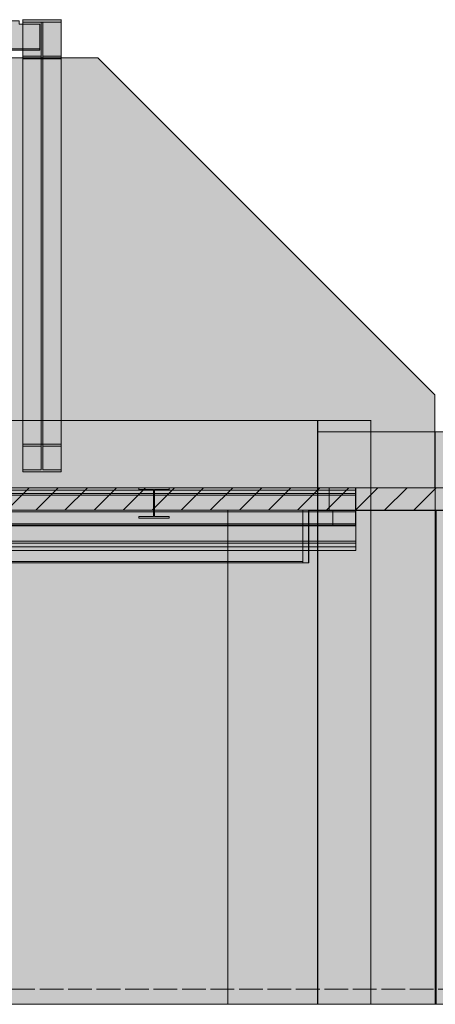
# Model space of a CAD drawing. Header units: millimetres. Extents: x 17 to 413, y 4 to 292.
# Tile 9 of 57: x 196 to 218, y 76 to 129. Entities that reach past the tile are written whole.
import ezdxf

# ---------------------------------------------------------------- set-up
doc = ezdxf.new("R2010")
doc.units = ezdxf.units.MM
doc.linetypes.add('DASHED', pattern=[1.524, 1.27, -0.254])
for name, color, linetype in [('FILL-LIGHT', 7, 'Continuous'), ('FILL-WHITE', 7, 'Continuous'), ('LINE-CORE', 7, 'Continuous'), ('LINE-INK', 7, 'Continuous'), ('LINE-STEEL-DASH', 7, 'DASHED'), ('LINE-STEEL_GREY', 7, 'Continuous')]:
    doc.layers.add(name, color=color, linetype=linetype)

msp = doc.modelspace()

# ---------------------------------------------------------------- hatches: boundary and pattern name
at = {"layer": 'FILL-LIGHT', "true_color": 0xcccccf}
h = msp.add_hatch(color=254, dxfattribs=at)
h.dxf.hatch_style = 1
h.paths.add_polyline_path([(218.923, 103.845), (220.556, 103.845), (220.556, 103.787), (220.556, 102.645), (188.323, 102.645), (186.69, 102.645), (186.69, 102.702), (186.69, 103.845)])
at = {"layer": 'FILL-WHITE', "true_color": 0xffffff}
h = msp.add_hatch(color=7, dxfattribs=at)
h.dxf.hatch_style = 1
h.paths.add_polyline_path([(166.042, 128.645), (167.146, 128.645), (167.146, 128.814), (196.202, 128.814), (196.202, 128.645), (197.306, 128.645), (197.306, 127.313), (196.202, 127.313), (167.146, 127.313), (166.042, 127.313)])
h = msp.add_hatch(color=7, dxfattribs=at)
h.dxf.hatch_style = 1
h.paths.add_polyline_path([(167.146, 128.645), (167.146, 128.814), (196.202, 128.814), (196.202, 128.645), (197.306, 128.645), (197.306, 127.313), (196.202, 127.313), (167.146, 127.313), (166.042, 127.313), (166.042, 128.645)])
h = msp.add_hatch(color=7, dxfattribs=at)
h.dxf.hatch_style = 1
h.paths.add_polyline_path([(196.401, 128.877), (196.388, 128.877), (196.388, 128.878), (196.388, 128.878)])
h = msp.add_hatch(color=7, dxfattribs=at)
h.dxf.hatch_style = 1
h.paths.add_polyline_path([(196.401, 128.877), (196.388, 128.877), (196.388, 128.878), (196.388, 128.878)])
h = msp.add_hatch(color=7, dxfattribs=at)
h.dxf.hatch_style = 1
h.paths.add_polyline_path([(196.401, 128.877), (198.451, 128.877), (198.451, 106.179), (196.401, 106.179)])
h = msp.add_hatch(color=7, dxfattribs=at)
h.dxf.hatch_style = 1
h.paths.add_polyline_path([(198.451, 128.877), (198.451, 128.738), (196.401, 128.738), (196.401, 128.877)])
h = msp.add_hatch(color=7, dxfattribs=at)
h.dxf.hatch_style = 1
h.paths.add_polyline_path([(198.451, 128.877), (198.451, 128.738), (197.467, 128.738), (197.467, 126.933), (198.451, 126.933), (198.451, 126.794), (196.401, 126.794), (196.401, 126.933), (197.385, 126.933), (197.385, 128.738), (196.401, 128.738), (196.401, 128.877)])
h = msp.add_hatch(color=7, dxfattribs=at)
h.dxf.hatch_style = 1
h.paths.add_polyline_path([(197.385, 128.738), (197.385, 106.081), (196.401, 106.081), (196.401, 128.738)])
h = msp.add_hatch(color=7, dxfattribs=at)
h.dxf.hatch_style = 1
h.paths.add_polyline_path([(196.401, 126.794), (196.401, 126.933), (197.385, 126.933), (197.385, 128.738), (197.467, 128.738), (197.467, 126.933), (198.451, 126.933), (198.451, 126.794), (196.401, 126.794)])
h = msp.add_hatch(color=7, dxfattribs=at)
h.dxf.hatch_style = 1
h.paths.add_polyline_path([(198.451, 128.738), (198.451, 106.081), (197.467, 106.081), (197.467, 128.738)])
h = msp.add_hatch(color=7, dxfattribs=at)
h.dxf.hatch_style = 1
h.paths.add_polyline_path([(198.451, 128.877), (198.464, 128.878), (198.464, 128.878), (198.464, 128.877)])
h = msp.add_hatch(color=7, dxfattribs=at)
h.dxf.hatch_style = 1
h.paths.add_polyline_path([(166.042, 127.313), (167.146, 127.313), (196.202, 127.313), (197.306, 127.313), (197.306, 127.251), (196.202, 127.251), (167.146, 127.251), (166.042, 127.251)])
h = msp.add_hatch(color=7, dxfattribs=at)
h.dxf.hatch_style = 1
h.paths.add_polyline_path([(196.202, 127.313), (197.306, 127.313), (197.306, 127.251), (167.146, 127.251), (166.042, 127.251), (166.042, 127.313)])
h = msp.add_hatch(color=7, dxfattribs=at)
h.dxf.hatch_style = 1
h.paths.add_polyline_path([(197.385, 126.933), (197.385, 104.804), (196.401, 104.804), (196.401, 126.933)])
h = msp.add_hatch(color=7, dxfattribs=at)
h.dxf.hatch_style = 1
h.paths.add_polyline_path([(198.451, 126.933), (198.451, 104.804), (197.467, 104.804), (197.467, 126.933)])
h = msp.add_hatch(color=7, dxfattribs=at)
h.dxf.hatch_style = 1
h.paths.add_polyline_path([(200.418, 126.845), (218.446, 108.817), (218.446, 103.845), (126.786, 103.845), (126.786, 126.845)])
h = msp.add_hatch(color=7, dxfattribs=at)
h.dxf.hatch_style = 1
h.paths.add_polyline_path([(200.418, 126.845), (218.446, 108.817), (218.446, 103.845), (126.786, 103.845), (126.786, 126.845)])
h = msp.add_hatch(color=7, dxfattribs=at)
h.dxf.hatch_style = 1
h.paths.add_polyline_path([(196.401, 104.706), (196.401, 126.794), (198.451, 126.794), (198.451, 104.706)])
h = msp.add_hatch(color=7, dxfattribs=at)
h.dxf.hatch_style = 1
h.paths.add_polyline_path([(212.179, 107.445), (212.179, 76.245), (207.37, 76.245), (207.37, 99.833), (211.697, 99.833), (211.697, 102.649), (162.03, 102.649), (162.03, 76.245), (162.03, 76.241), (162.03, 76.245), (161.972, 76.245), (161.972, 99.837), (161.983, 99.837), (161.983, 102.649), (161.972, 102.649), (161.972, 107.445)])
h = msp.add_hatch(color=7, dxfattribs=at)
h.dxf.hatch_style = 1
h.paths.add_polyline_path([(161.972, 107.445), (212.179, 107.445), (212.179, 103.855), (161.972, 103.855)])
h = msp.add_hatch(color=7, dxfattribs=at)
h.dxf.hatch_style = 1
h.paths.add_polyline_path([(212.179, 103.855), (212.179, 103.855), (212.179, 107.445), (212.181, 107.445), (212.181, 107.448), (212.181, 107.445), (215.026, 107.445), (215.026, 76.245), (212.181, 76.245), (212.18, 76.232), (212.18, 76.232), (212.18, 76.232), (212.179, 76.232), (212.179, 102.634), (212.181, 102.634), (212.805, 102.634), (212.805, 103.855), (212.181, 103.855), (212.179, 103.852)])
h = msp.add_hatch(color=7, dxfattribs=at)
h.dxf.hatch_style = 1
h.paths.add_polyline_path([(215.026, 107.445), (215.026, 76.245), (212.179, 76.245), (212.179, 107.445)])
h = msp.add_hatch(color=7, dxfattribs=at)
h.dxf.hatch_style = 1
h.paths.add_polyline_path([(215.026, 107.445), (215.026, 76.245), (212.181, 76.245), (212.181, 102.634), (214.213, 102.634), (214.213, 103.855), (212.181, 103.855), (212.181, 107.445)])
h = msp.add_hatch(color=7, dxfattribs=at)
h.dxf.hatch_style = 1
h.paths.add_polyline_path([(212.181, 107.445), (215.026, 107.445), (215.026, 76.245), (212.181, 76.245)])
h = msp.add_hatch(color=7, dxfattribs=at)
h.dxf.hatch_style = 1
h.paths.add_polyline_path([(215.027, 107.457), (215.027, 107.457), (215.028, 107.457), (215.028, 107.457), (215.028, 107.457), (215.026, 107.445)])
h = msp.add_hatch(color=7, dxfattribs=at)
h.dxf.hatch_style = 1
h.paths.add_polyline_path([(212.181, 76.245), (212.181, 106.845), (212.181, 106.848), (212.181, 106.845), (215.026, 106.845), (215.026, 103.855), (212.186, 103.855), (212.186, 102.634), (215.026, 102.634), (215.026, 76.245), (212.181, 76.245), (212.181, 76.241), (212.181, 76.245)])
h = msp.add_hatch(color=7, dxfattribs=at)
h.dxf.hatch_style = 1
h.paths.add_polyline_path([(215.026, 106.845), (215.026, 76.245), (212.181, 76.245), (212.181, 106.845)])
h = msp.add_hatch(color=7, dxfattribs=at)
h.dxf.hatch_style = 1
h.paths.add_polyline_path([(215.026, 106.848), (215.026, 106.845), (215.026, 106.845)])
h = msp.add_hatch(color=7, dxfattribs=at)
h.dxf.hatch_style = 1
h.paths.add_polyline_path([(218.479, 106.845), (218.479, 76.245), (215.026, 76.245), (215.026, 106.845)])
h = msp.add_hatch(color=7, dxfattribs=at)
h.dxf.hatch_style = 1
h.paths.add_polyline_path([(215.026, 103.855), (215.026, 106.845), (218.479, 106.845), (218.479, 103.855)])
h = msp.add_hatch(color=7, dxfattribs=at)
h.dxf.hatch_style = 1
h.paths.add_polyline_path([(218.479, 103.855), (218.479, 103.855), (218.479, 106.845), (218.481, 106.845), (218.481, 106.848), (218.481, 106.845), (221.326, 106.845), (221.326, 76.245), (218.481, 76.245), (218.48, 76.232), (218.48, 76.232), (218.48, 76.232), (218.479, 76.232), (218.479, 102.634), (218.481, 102.634), (219.133, 102.634), (219.133, 103.855), (218.481, 103.855), (218.479, 103.853)])
h = msp.add_hatch(color=7, dxfattribs=at)
h.dxf.hatch_style = 1
h.paths.add_polyline_path([(221.326, 106.845), (221.326, 76.245), (218.479, 76.245), (218.479, 106.845)])
h = msp.add_hatch(color=7, dxfattribs=at)
h.dxf.hatch_style = 1
h.paths.add_polyline_path([(196.401, 104.804), (197.385, 104.804), (197.385, 106.081), (196.401, 106.081), (196.401, 106.179), (198.451, 106.179), (198.451, 106.081), (197.467, 106.081), (197.467, 104.804), (198.451, 104.804), (198.451, 104.706), (196.401, 104.706)])
h = msp.add_hatch(color=7, dxfattribs=at)
h.dxf.hatch_style = 1
h.paths.add_polyline_path([(198.451, 106.179), (198.464, 106.18), (198.464, 106.18), (198.464, 106.179)])
h = msp.add_hatch(color=7, dxfattribs=at)
h.dxf.hatch_style = 1
h.paths.add_polyline_path([(105.898, 103.845), (214.226, 103.845), (214.226, 103.553), (105.898, 103.553)])
h = msp.add_hatch(color=7, dxfattribs=at)
h.dxf.hatch_style = 1
h.paths.add_polyline_path([(105.898, 103.845), (214.226, 103.845), (214.226, 103.553), (105.898, 103.553)])
h = msp.add_hatch(color=7, dxfattribs=at)
h.dxf.hatch_style = 1
h.paths.add_polyline_path([(108.082, 103.845), (214.226, 103.845), (214.226, 103.451), (108.082, 103.451)])
h = msp.add_hatch(color=7, dxfattribs=at)
h.dxf.hatch_style = 1
h.paths.add_polyline_path([(108.082, 103.845), (214.226, 103.845), (214.226, 103.451), (108.082, 103.451)])
h = msp.add_hatch(color=7, dxfattribs=at)
h.dxf.hatch_style = 1
h.paths.add_polyline_path([(160.658, 103.661), (161.562, 103.661), (161.562, 103.731), (214.226, 103.731), (214.226, 101.925), (161.562, 101.925), (160.658, 101.925)])
h = msp.add_hatch(color=7, dxfattribs=at)
h.dxf.hatch_style = 1
h.paths.add_polyline_path([(161.562, 103.661), (161.562, 103.731), (214.226, 103.731), (214.226, 101.925), (161.562, 101.925), (160.658, 101.925), (160.658, 103.661)])
h = msp.add_hatch(color=7, dxfattribs=at)
h.dxf.hatch_style = 1
h.paths.add_polyline_path([(160.666, 103.621), (161.514, 103.621), (161.514, 103.731), (214.226, 103.731), (214.226, 101.925), (161.514, 101.925), (160.666, 101.925)])
h = msp.add_hatch(color=7, dxfattribs=at)
h.dxf.hatch_style = 1
h.paths.add_polyline_path([(161.514, 103.621), (161.514, 103.731), (214.226, 103.731), (214.226, 101.925), (161.514, 101.925), (160.666, 101.925), (160.666, 103.621)])
h = msp.add_hatch(color=7, dxfattribs=at)
h.dxf.hatch_style = 1
h.paths.add_polyline_path([(161.514, 103.731), (161.514, 103.845), (214.226, 103.845), (214.226, 103.731), (161.514, 103.731)])
h = msp.add_hatch(color=7, dxfattribs=at)
h.dxf.hatch_style = 1
h.paths.add_polyline_path([(214.226, 103.845), (214.226, 103.731), (161.514, 103.731), (161.514, 103.845)])
h = msp.add_hatch(color=7, dxfattribs=at)
h.dxf.hatch_style = 1
h.paths.add_polyline_path([(161.562, 103.731), (161.562, 103.845), (214.226, 103.845), (214.226, 103.731), (161.562, 103.731)])
h = msp.add_hatch(color=7, dxfattribs=at)
h.dxf.hatch_style = 1
h.paths.add_polyline_path([(214.226, 103.845), (214.226, 103.731), (161.562, 103.731), (161.562, 103.845)])
h = msp.add_hatch(color=7, dxfattribs=at)
h.dxf.hatch_style = 1
h.paths.add_polyline_path([(161.983, 102.649), (161.972, 102.649), (161.972, 103.855), (212.179, 103.855), (212.179, 103.855), (212.185, 103.856), (212.192, 103.858), (212.192, 103.857), (212.192, 103.856), (212.192, 103.855), (212.179, 103.855), (212.179, 102.634), (211.698, 102.634), (211.698, 102.649), (162.03, 102.649), (162.03, 102.634), (161.983, 102.634)])
h = msp.add_hatch(color=7, dxfattribs=at)
h.dxf.hatch_style = 1
h.paths.add_polyline_path([(202.591, 103.846), (202.591, 103.846), (202.6, 103.845), (202.604, 103.845), (204.232, 103.845), (204.232, 103.757), (203.447, 103.757), (203.447, 103.637), (203.447, 102.307), (204.232, 102.307), (204.232, 102.219), (202.604, 102.219), (202.604, 102.307), (203.389, 102.307), (203.389, 103.757), (202.604, 103.757), (202.604, 103.845), (202.591, 103.845)])
h = msp.add_hatch(color=7, dxfattribs=at)
h.dxf.hatch_style = 1
h.paths.add_polyline_path([(202.604, 102.307), (203.389, 102.307), (203.389, 103.637), (203.389, 103.757), (202.604, 103.757), (202.604, 103.845), (204.232, 103.845), (204.232, 103.757), (203.447, 103.757), (203.447, 102.307), (204.232, 102.307), (204.232, 102.219), (202.604, 102.219)])
h = msp.add_hatch(color=7, dxfattribs=at)
h.dxf.hatch_style = 1
h.paths.add_polyline_path([(204.245, 103.846), (204.245, 103.846), (204.245, 103.846), (204.245, 103.845), (204.232, 103.845)])
h = msp.add_hatch(color=7, dxfattribs=at)
h.dxf.hatch_style = 1
h.paths.add_polyline_path([(212.18, 103.855), (212.805, 103.855), (212.805, 102.634), (212.18, 102.634)])
h = msp.add_hatch(color=7, dxfattribs=at)
h.dxf.hatch_style = 1
h.paths.add_polyline_path([(214.213, 103.855), (214.213, 102.634), (212.181, 102.634), (212.181, 103.855)])
h = msp.add_hatch(color=7, dxfattribs=at)
h.dxf.hatch_style = 1
h.paths.add_polyline_path([(212.186, 102.634), (212.186, 103.855), (214.213, 103.855), (214.213, 102.634), (212.186, 102.634)])
h = msp.add_hatch(color=7, dxfattribs=at)
h.dxf.hatch_style = 1
h.paths.add_polyline_path([(214.213, 103.855), (215.026, 103.855), (215.026, 102.634), (214.213, 102.634)])
h = msp.add_hatch(color=7, dxfattribs=at)
h.dxf.hatch_style = 1
h.paths.add_polyline_path([(215.026, 103.855), (218.479, 103.855), (218.479, 102.634), (215.026, 102.634)])
h = msp.add_hatch(color=7, dxfattribs=at)
h.dxf.hatch_style = 1
h.paths.add_polyline_path([(105.898, 103.553), (214.226, 103.553), (214.226, 100.988), (105.898, 100.988)])
h = msp.add_hatch(color=7, dxfattribs=at)
h.dxf.hatch_style = 1
h.paths.add_polyline_path([(214.226, 103.553), (214.226, 100.988), (105.898, 100.988), (105.898, 103.553)])
h = msp.add_hatch(color=7, dxfattribs=at)
h.dxf.hatch_style = 1
h.paths.add_polyline_path([(108.082, 103.451), (214.226, 103.451), (214.226, 100.886), (108.082, 100.886)])
h = msp.add_hatch(color=7, dxfattribs=at)
h.dxf.hatch_style = 1
h.paths.add_polyline_path([(214.226, 103.451), (214.226, 100.886), (108.082, 100.886), (108.082, 103.451)])
h = msp.add_hatch(color=7, dxfattribs=at)
h.dxf.hatch_style = 1
h.paths.add_polyline_path([(202.604, 102.307), (203.389, 102.307), (203.389, 103.637), (203.447, 103.637), (203.447, 102.307), (204.232, 102.307), (204.232, 102.219), (202.604, 102.219)])
h = msp.add_hatch(color=7, dxfattribs=at)
h.dxf.hatch_style = 1
h.paths.add_polyline_path([(203.389, 102.307), (203.389, 103.637), (203.447, 103.637), (203.447, 102.307), (204.232, 102.307), (204.232, 102.219), (202.604, 102.219), (202.604, 102.307)])
h = msp.add_hatch(color=7, dxfattribs=at)
h.dxf.hatch_style = 1
h.paths.add_polyline_path([(108.082, 102.565), (108.082, 102.645), (214.226, 102.645), (214.226, 102.645), (214.226, 102.645), (214.226, 102.565), (108.082, 102.565), (108.082, 102.565)])
h = msp.add_hatch(color=7, dxfattribs=at)
h.dxf.hatch_style = 1
h.paths.add_polyline_path([(108.082, 102.645), (214.226, 102.645), (214.226, 101.845), (108.082, 101.845)])
h = msp.add_hatch(color=7, dxfattribs=at)
h.dxf.hatch_style = 1
h.paths.add_polyline_path([(108.082, 102.565), (214.226, 102.565), (214.226, 101.845), (108.082, 101.845)])
h = msp.add_hatch(color=7, dxfattribs=at)
h.dxf.hatch_style = 1
h.paths.add_polyline_path([(108.09, 102.645), (214.21, 102.645), (214.21, 101.845), (108.09, 101.845)])
h = msp.add_hatch(color=7, dxfattribs=at)
h.dxf.hatch_style = 1
h.paths.add_polyline_path([(108.09, 102.565), (108.09, 102.645), (214.21, 102.645), (214.21, 102.645), (214.21, 102.645), (214.21, 102.565), (108.09, 102.565), (108.09, 102.565)])
h = msp.add_hatch(color=7, dxfattribs=at)
h.dxf.hatch_style = 1
h.paths.add_polyline_path([(108.09, 102.565), (214.21, 102.565), (214.21, 101.845), (108.09, 101.845)])
h = msp.add_hatch(color=7, dxfattribs=at)
h.dxf.hatch_style = 1
h.paths.add_polyline_path([(218.321, 102.645), (218.321, 102.634), (218.521, 102.634), (218.521, 76.245), (178.442, 76.245), (178.442, 98.449), (178.429, 98.447), (178.429, 98.449), (170.798, 98.449), (170.798, 76.245), (151.842, 76.245), (151.842, 98.449), (144.198, 98.449), (144.198, 76.245), (138.364, 76.245), (138.364, 98.445), (128.764, 98.445), (128.764, 76.245), (126.59, 76.245), (126.59, 102.645)])
h = msp.add_hatch(color=7, dxfattribs=at)
h.dxf.hatch_style = 1
h.paths.add_polyline_path([(218.321, 102.645), (218.321, 102.634), (218.521, 102.634), (218.521, 76.245), (178.442, 76.245), (178.442, 98.449), (170.798, 98.449), (170.798, 76.245), (151.842, 76.245), (151.842, 98.449), (144.198, 98.449), (144.198, 76.245), (138.364, 76.245), (138.364, 98.445), (128.764, 98.445), (128.764, 76.245), (126.59, 76.245), (126.59, 102.645)])
h = msp.add_hatch(color=7, dxfattribs=at)
h.dxf.hatch_style = 1
h.paths.add_polyline_path([(160.666, 99.911), (160.666, 102.421), (161.514, 102.421), (161.514, 102.567), (211.378, 102.567), (211.378, 99.911), (161.514, 99.911)])
h = msp.add_hatch(color=7, dxfattribs=at)
h.dxf.hatch_style = 1
h.paths.add_polyline_path([(161.514, 102.421), (161.514, 102.567), (211.378, 102.567), (211.378, 99.911), (161.514, 99.911), (160.666, 99.911), (160.666, 102.421)])
h = msp.add_hatch(color=7, dxfattribs=at)
h.dxf.hatch_style = 1
h.paths.add_polyline_path([(161.362, 102.645), (212.994, 102.645), (212.994, 101.845), (161.362, 101.845)])
h = msp.add_hatch(color=7, dxfattribs=at)
h.dxf.hatch_style = 1
h.paths.add_polyline_path([(161.362, 102.645), (212.994, 102.645), (212.994, 102.565), (161.362, 102.565)])
h = msp.add_hatch(color=7, dxfattribs=at)
h.dxf.hatch_style = 1
h.paths.add_polyline_path([(161.362, 102.565), (212.994, 102.565), (212.994, 101.845), (161.362, 101.845)])
h = msp.add_hatch(color=7, dxfattribs=at)
h.dxf.hatch_style = 1
h.paths.add_polyline_path([(161.514, 102.567), (161.514, 102.645), (211.378, 102.645), (211.378, 102.567), (161.514, 102.567)])
h = msp.add_hatch(color=7, dxfattribs=at)
h.dxf.hatch_style = 1
h.paths.add_polyline_path([(211.378, 102.645), (211.378, 102.567), (161.514, 102.567), (161.514, 102.645)])
h = msp.add_hatch(color=7, dxfattribs=at)
h.dxf.hatch_style = 1
h.paths.add_polyline_path([(162.002, 102.645), (212.994, 102.645), (212.994, 102.565), (162.002, 102.565)])
h = msp.add_hatch(color=7, dxfattribs=at)
h.dxf.hatch_style = 1
h.paths.add_polyline_path([(212.994, 102.645), (212.994, 101.845), (162.002, 101.845), (162.002, 102.645)])
h = msp.add_hatch(color=7, dxfattribs=at)
h.dxf.hatch_style = 1
h.paths.add_polyline_path([(162.002, 102.565), (212.994, 102.565), (212.994, 101.845), (162.002, 101.845)])
h = msp.add_hatch(color=7, dxfattribs=at)
h.dxf.hatch_style = 1
h.paths.add_polyline_path([(207.37, 102.634), (207.37, 102.634), (207.37, 102.634), (207.372, 102.634), (207.372, 99.833), (211.7, 99.833), (211.7, 102.634), (212.179, 102.634), (212.179, 76.245), (207.37, 76.245)])
h = msp.add_hatch(color=7, dxfattribs=at)
h.dxf.hatch_style = 1
h.paths.add_polyline_path([(215.026, 76.245), (215.026, 102.634), (218.479, 102.634), (218.479, 76.245)])
h = msp.add_hatch(color=7, dxfattribs=at)
h.dxf.hatch_style = 1
h.paths.add_polyline_path([(160.658, 101.925), (161.562, 101.925), (214.226, 101.925), (214.226, 101.812), (161.562, 101.812), (160.658, 101.812)])
h = msp.add_hatch(color=7, dxfattribs=at)
h.dxf.hatch_style = 1
h.paths.add_polyline_path([(160.658, 101.925), (214.226, 101.925), (214.226, 101.812), (161.562, 101.812), (160.658, 101.812)])
h = msp.add_hatch(color=7, dxfattribs=at)
h.dxf.hatch_style = 1
h.paths.add_polyline_path([(160.666, 101.925), (161.514, 101.925), (214.226, 101.925), (214.226, 101.812), (161.514, 101.812), (160.666, 101.812)])
h = msp.add_hatch(color=7, dxfattribs=at)
h.dxf.hatch_style = 1
h.paths.add_polyline_path([(214.226, 101.925), (214.226, 101.812), (161.514, 101.812), (160.666, 101.812), (160.666, 101.925)])
h = msp.add_hatch(color=7, dxfattribs=at)
h.dxf.hatch_style = 1
h.paths.add_polyline_path([(105.898, 100.988), (214.226, 100.988), (214.226, 100.696), (105.898, 100.696)])
h = msp.add_hatch(color=7, dxfattribs=at)
h.dxf.hatch_style = 1
h.paths.add_polyline_path([(105.898, 100.988), (214.226, 100.988), (214.226, 100.696), (105.898, 100.696)])
h = msp.add_hatch(color=7, dxfattribs=at)
h.dxf.hatch_style = 1
h.paths.add_polyline_path([(108.082, 100.886), (214.226, 100.886), (214.226, 100.493), (108.082, 100.493)])
h = msp.add_hatch(color=7, dxfattribs=at)
h.dxf.hatch_style = 1
h.paths.add_polyline_path([(108.082, 100.886), (214.226, 100.886), (214.226, 100.493), (108.082, 100.493)])
h = msp.add_hatch(color=7, dxfattribs=at)
h.dxf.hatch_style = 1
h.paths.add_polyline_path([(160.666, 99.911), (161.514, 99.911), (211.378, 99.911), (211.378, 99.833), (161.514, 99.833), (160.666, 99.833)])
h = msp.add_hatch(color=7, dxfattribs=at)
h.dxf.hatch_style = 1
h.paths.add_polyline_path([(160.666, 99.911), (211.378, 99.911), (211.378, 99.833), (161.514, 99.833), (160.666, 99.833)])
h = msp.add_hatch(color=7, dxfattribs=at)
h.dxf.hatch_style = 1
h.paths.add_polyline_path([(207.37, 76.245), (207.37, 76.245), (207.37, 76.241)])

# ---------------------------------------------------------------- linework, layer by layer
at = {"layer": 'LINE-CORE', "lineweight": 5}
for points in [[(166.042, 128.645), (167.146, 128.645), (167.146, 128.814), (196.202, 128.814), (196.202, 128.814), (196.202, 128.645), (197.306, 128.645), (197.306, 127.313), (196.202, 127.313), (167.146, 127.313), (167.146, 127.313), (166.042, 127.313)], [(167.146, 128.645), (167.146, 128.814), (167.146, 128.814), (196.202, 128.814), (196.202, 128.645), (197.306, 128.645), (197.306, 127.313), (196.202, 127.313), (196.202, 127.313), (167.146, 127.313), (166.042, 127.313), (166.042, 128.645)], [(196.401, 128.877), (196.401, 128.877), (196.388, 128.877), (196.388, 128.878), (196.388, 128.878)], [(196.401, 128.877), (196.401, 128.877), (196.388, 128.877), (196.388, 128.878), (196.388, 128.878)], [(196.401, 128.877), (198.451, 128.877), (198.451, 106.179), (196.401, 106.179)], [(198.451, 128.877), (198.451, 128.738), (198.451, 128.738), (198.451, 128.738), (196.401, 128.738), (196.401, 128.738), (196.401, 128.738), (196.401, 128.877)], [(198.451, 128.877), (198.451, 128.738), (198.451, 128.738), (198.451, 128.738), (197.467, 128.738), (197.467, 126.933), (198.451, 126.933), (198.451, 126.794), (198.451, 126.794), (198.451, 126.794), (196.401, 126.794), (196.401, 126.933), (196.401, 126.933), (196.401, 126.933), (197.385, 126.933), (197.385, 128.738), (196.401, 128.738), (196.401, 128.877)], [(197.385, 128.738), (197.385, 106.081), (196.401, 106.081), (196.401, 128.738)], [(196.401, 126.794), (196.401, 126.933), (196.401, 126.933), (196.401, 126.933), (197.385, 126.933), (197.385, 128.738), (197.385, 128.738), (197.467, 128.738), (197.467, 128.738), (197.467, 126.933), (198.451, 126.933), (198.451, 126.933), (198.451, 126.933), (198.451, 126.794), (198.451, 126.794), (198.451, 126.794), (196.401, 126.794), (196.401, 126.794)], [(198.451, 128.738), (198.451, 106.081), (197.467, 106.081), (197.467, 128.738)], [(198.451, 128.877), (198.464, 128.878), (198.464, 128.878), (198.464, 128.877), (198.451, 128.877)], [(166.042, 127.313), (167.146, 127.313), (196.202, 127.313), (196.202, 127.313), (197.306, 127.313), (197.306, 127.251), (196.202, 127.251), (167.146, 127.251), (167.146, 127.251), (166.042, 127.251)], [(196.202, 127.313), (197.306, 127.313), (197.306, 127.251), (167.146, 127.251), (166.042, 127.251), (166.042, 127.313)], [(197.385, 126.933), (197.385, 104.804), (196.401, 104.804), (196.401, 126.933)], [(198.451, 126.933), (198.451, 104.804), (197.467, 104.804), (197.467, 126.933)], [(200.418, 126.845), (218.446, 108.817), (218.446, 103.845), (126.786, 103.845), (126.786, 126.845)], [(200.418, 126.845), (218.446, 108.817), (218.446, 108.817), (218.446, 108.817), (218.446, 103.845), (126.786, 103.845), (126.786, 103.845), (126.786, 126.845)], [(196.401, 104.706), (196.401, 126.794), (198.451, 126.794), (198.451, 126.794), (198.451, 104.706), (196.401, 104.706)], [(212.179, 107.445), (212.179, 76.245), (207.37, 76.245), (207.37, 99.833), (211.697, 99.833), (211.697, 102.649), (162.03, 102.649), (162.03, 76.245), (162.03, 76.241), (162.03, 76.245), (161.972, 76.245), (161.972, 99.837), (161.983, 99.837), (161.983, 102.649), (161.972, 102.649), (161.972, 107.445)], [(161.972, 107.445), (212.179, 107.445), (212.179, 103.855), (161.972, 103.855)], [(212.179, 103.855), (212.179, 103.855), (212.179, 107.445), (212.181, 107.445), (212.181, 107.448), (212.181, 107.445), (215.026, 107.445), (215.026, 76.245), (212.181, 76.245), (212.18, 76.232), (212.18, 76.232), (212.18, 76.232), (212.179, 76.232), (212.179, 102.634), (212.181, 102.634), (212.805, 102.634), (212.805, 103.855), (212.181, 103.855), (212.179, 103.852)], [(215.026, 107.445), (215.026, 76.245), (212.179, 76.245), (212.179, 107.445)], [(215.026, 107.445), (215.026, 76.245), (212.181, 76.245), (212.181, 102.634), (214.213, 102.634), (214.213, 103.855), (212.181, 103.855), (212.181, 107.445)], [(212.181, 107.445), (215.026, 107.445), (215.026, 76.245), (212.181, 76.245)], [(215.027, 107.457), (215.027, 107.457), (215.028, 107.457), (215.028, 107.457), (215.028, 107.457), (215.026, 107.445)], [(212.181, 76.245), (212.181, 106.845), (212.181, 106.845), (212.181, 106.845), (212.181, 106.848), (212.181, 106.845), (215.026, 106.845), (215.026, 103.855), (212.186, 103.855), (212.186, 102.634), (215.026, 102.634), (215.026, 102.634), (215.026, 76.245), (212.181, 76.245), (212.181, 76.241), (212.181, 76.245)], [(215.026, 106.845), (215.026, 76.245), (215.026, 76.245), (212.181, 76.245), (212.181, 106.845), (212.181, 106.845)], [(215.026, 106.848), (215.026, 106.845), (215.026, 106.845)], [(218.479, 106.845), (218.479, 76.245), (218.479, 76.245), (218.479, 76.245), (218.479, 76.245), (215.026, 76.245), (215.026, 106.845)], [(215.026, 103.855), (215.026, 106.845), (218.479, 106.845), (218.479, 103.855), (215.026, 103.855)], [(218.479, 103.855), (218.479, 103.855), (218.479, 106.845), (218.481, 106.845), (218.481, 106.848), (218.481, 106.845), (221.326, 106.845), (221.326, 76.245), (218.481, 76.245), (218.48, 76.232), (218.48, 76.232), (218.48, 76.232), (218.479, 76.232), (218.479, 102.634), (218.481, 102.634), (219.133, 102.634), (219.133, 103.855), (218.481, 103.855), (218.479, 103.853)], [(221.326, 106.845), (221.326, 76.245), (221.326, 76.245), (218.479, 76.245), (218.479, 106.845), (218.479, 106.845)], [(196.401, 104.804), (197.385, 104.804), (197.385, 106.081), (196.401, 106.081), (196.401, 106.179), (198.451, 106.179), (198.451, 106.081), (197.467, 106.081), (197.467, 104.804), (198.451, 104.804), (198.451, 104.706), (196.401, 104.706)], [(198.451, 106.179), (198.464, 106.18), (198.464, 106.18), (198.464, 106.179), (198.451, 106.179)], [(105.898, 103.845), (214.226, 103.845), (214.226, 103.553), (105.898, 103.553)], [(105.898, 103.845), (214.226, 103.845), (214.226, 103.553), (105.898, 103.553)], [(108.082, 103.845), (214.226, 103.845), (214.226, 103.845), (214.226, 103.451), (108.082, 103.451), (108.082, 103.451)], [(108.082, 103.845), (214.226, 103.845), (214.226, 103.451), (108.082, 103.451)], [(160.658, 103.661), (161.562, 103.661), (161.562, 103.731), (214.226, 103.731), (214.226, 101.925), (161.562, 101.925), (160.658, 101.925)], [(161.562, 103.661), (161.562, 103.731), (214.226, 103.731), (214.226, 101.925), (161.562, 101.925), (160.658, 101.925), (160.658, 103.661)], [(160.666, 103.621), (161.514, 103.621), (161.514, 103.731), (214.226, 103.731), (214.226, 101.925), (161.514, 101.925), (161.514, 101.925), (160.666, 101.925)], [(161.514, 103.621), (161.514, 103.731), (214.226, 103.731), (214.226, 101.925), (161.514, 101.925), (160.666, 101.925), (160.666, 103.621)], [(161.514, 103.731), (161.514, 103.845), (214.226, 103.845), (214.226, 103.845), (214.226, 103.845), (214.226, 103.845), (214.226, 103.731), (161.514, 103.731), (161.514, 103.731), (161.514, 103.731)], [(214.226, 103.845), (214.226, 103.731), (214.226, 103.731), (161.514, 103.731), (161.514, 103.845), (161.514, 103.845)], [(161.562, 103.731), (161.562, 103.845), (214.226, 103.845), (214.226, 103.845), (214.226, 103.845), (214.226, 103.845), (214.226, 103.731), (161.562, 103.731), (161.562, 103.731), (161.562, 103.731)], [(214.226, 103.845), (214.226, 103.731), (214.226, 103.731), (161.562, 103.731), (161.562, 103.845), (161.562, 103.845)], [(161.983, 102.649), (161.972, 102.649), (161.972, 103.855), (161.972, 103.855), (212.179, 103.855), (212.179, 103.855), (212.185, 103.856), (212.192, 103.858), (212.192, 103.857), (212.192, 103.856), (212.192, 103.855), (212.179, 103.855), (212.179, 102.634), (211.698, 102.634), (211.698, 102.649), (162.03, 102.649), (162.03, 102.634), (161.983, 102.634)], [(202.591, 103.846), (202.591, 103.846), (202.6, 103.845), (202.604, 103.845), (204.232, 103.845), (204.232, 103.757), (203.447, 103.757), (203.447, 103.637), (203.447, 103.637), (203.447, 102.307), (204.232, 102.307), (204.232, 102.219), (202.604, 102.219), (202.604, 102.307), (203.389, 102.307), (203.389, 103.757), (202.604, 103.757), (202.604, 103.845), (202.591, 103.845)], [(202.604, 102.307), (203.389, 102.307), (203.389, 103.637), (203.389, 103.757), (202.604, 103.757), (202.604, 103.845), (204.232, 103.845), (204.232, 103.757), (203.447, 103.757), (203.447, 102.307), (204.232, 102.307), (204.232, 102.219), (202.604, 102.219)], [(204.245, 103.846), (204.245, 103.846), (204.245, 103.846), (204.245, 103.845), (204.232, 103.845)], [(212.18, 103.855), (212.805, 103.855), (212.805, 102.634), (212.18, 102.634)], [(214.213, 103.855), (214.213, 102.634), (214.213, 102.634), (212.181, 102.634), (212.181, 103.855), (212.181, 103.855)], [(212.186, 102.634), (212.186, 103.855), (214.213, 103.855), (214.213, 103.855), (214.213, 103.855), (214.213, 102.634), (212.186, 102.634), (212.186, 102.634)], [(214.213, 103.855), (215.026, 103.855), (215.026, 102.634), (214.213, 102.634)], [(215.026, 103.855), (218.479, 103.855), (218.479, 103.855), (218.479, 102.634), (215.026, 102.634)], [(105.898, 103.553), (214.226, 103.553), (214.226, 100.988), (105.898, 100.988)], [(214.226, 103.553), (214.226, 100.988), (105.898, 100.988), (105.898, 103.553)], [(108.082, 103.451), (214.226, 103.451), (214.226, 100.886), (108.082, 100.886)], [(214.226, 103.451), (214.226, 100.886), (108.082, 100.886), (108.082, 103.451)], [(202.604, 102.307), (203.389, 102.307), (203.389, 103.637), (203.447, 103.637), (203.447, 103.637), (203.447, 102.307), (204.232, 102.307), (204.232, 102.219), (202.604, 102.219)], [(203.389, 102.307), (203.389, 103.637), (203.389, 103.637), (203.447, 103.637), (203.447, 102.307), (204.232, 102.307), (204.232, 102.219), (202.604, 102.219), (202.604, 102.307)], [(108.082, 102.565), (108.082, 102.645), (214.226, 102.645), (214.226, 102.645), (214.226, 102.645), (214.226, 102.565), (108.082, 102.565), (108.082, 102.565)], [(108.082, 102.645), (214.226, 102.645), (214.226, 101.845), (108.082, 101.845)], [(108.082, 102.565), (214.226, 102.565), (214.226, 102.565), (214.226, 101.845), (108.082, 101.845), (108.082, 101.845)], [(108.09, 102.645), (214.21, 102.645), (214.21, 101.845), (108.09, 101.845)], [(108.09, 102.565), (108.09, 102.645), (214.21, 102.645), (214.21, 102.645), (214.21, 102.645), (214.21, 102.565), (108.09, 102.565), (108.09, 102.565)], [(108.09, 102.565), (214.21, 102.565), (214.21, 101.845), (108.09, 101.845)], [(218.321, 102.645), (218.321, 102.634), (218.521, 102.634), (218.521, 76.245), (178.442, 76.245), (178.442, 98.449), (178.429, 98.447), (178.429, 98.449), (170.798, 98.449), (170.798, 76.245), (151.842, 76.245), (151.842, 98.449), (144.198, 98.449), (144.198, 76.245), (138.364, 76.245), (138.364, 98.445), (128.764, 98.445), (128.764, 76.245), (126.59, 76.245), (126.59, 102.645)], [(218.321, 102.645), (218.321, 102.634), (218.521, 102.634), (218.521, 76.245), (178.442, 76.245), (178.442, 98.449), (170.798, 98.449), (170.798, 76.245), (151.842, 76.245), (151.842, 98.449), (144.198, 98.449), (144.198, 76.245), (138.364, 76.245), (138.364, 98.445), (128.764, 98.445), (128.764, 76.245), (126.59, 76.245), (126.59, 102.645)], [(160.666, 99.911), (160.666, 102.421), (161.514, 102.421), (161.514, 102.567), (211.378, 102.567), (211.378, 99.911), (161.514, 99.911), (160.666, 99.911)], [(161.514, 102.421), (161.514, 102.567), (211.378, 102.567), (211.378, 99.911), (161.514, 99.911), (160.666, 99.911), (160.666, 102.421), (160.666, 102.421)], [(161.362, 102.645), (212.994, 102.645), (212.994, 101.845), (212.994, 101.845), (161.362, 101.845), (161.362, 102.645)], [(161.362, 102.645), (212.994, 102.645), (212.994, 102.645), (212.994, 102.565), (161.362, 102.565), (161.362, 102.565)], [(161.362, 102.565), (212.994, 102.565), (212.994, 101.845), (161.362, 101.845)], [(161.514, 102.567), (161.514, 102.645), (211.378, 102.645), (211.378, 102.645), (211.378, 102.645), (211.378, 102.645), (211.378, 102.567), (161.514, 102.567), (161.514, 102.567), (161.514, 102.567)], [(211.378, 102.645), (211.378, 102.567), (211.378, 102.567), (161.514, 102.567), (161.514, 102.645), (161.514, 102.645)], [(162.002, 102.645), (212.994, 102.645), (212.994, 102.645), (212.994, 102.565), (162.002, 102.565), (162.002, 102.565)], [(212.994, 102.645), (212.994, 101.845), (162.002, 101.845), (162.002, 102.645)], [(162.002, 102.565), (212.994, 102.565), (212.994, 101.845), (162.002, 101.845)], [(207.37, 102.634), (207.37, 102.634), (207.37, 102.634), (207.37, 102.634), (207.372, 102.634), (207.372, 99.833), (211.7, 99.833), (211.7, 102.634), (212.179, 102.634), (212.179, 76.245), (212.179, 76.245), (207.37, 76.245)], [(215.026, 76.245), (215.026, 102.634), (218.479, 102.634), (218.479, 102.634), (218.479, 76.245), (215.026, 76.245)], [(160.658, 101.925), (161.562, 101.925), (214.226, 101.925), (214.226, 101.925), (214.226, 101.925), (214.226, 101.925), (214.226, 101.812), (161.562, 101.812), (161.562, 101.812), (160.658, 101.812)], [(160.658, 101.925), (214.226, 101.925), (214.226, 101.812), (214.226, 101.812), (161.562, 101.812), (160.658, 101.812)], [(160.666, 101.925), (161.514, 101.925), (214.226, 101.925), (214.226, 101.925), (214.226, 101.925), (214.226, 101.925), (214.226, 101.812), (161.514, 101.812), (161.514, 101.812), (160.666, 101.812)], [(214.226, 101.925), (214.226, 101.812), (214.226, 101.812), (161.514, 101.812), (160.666, 101.812), (160.666, 101.925)], [(105.898, 100.988), (214.226, 100.988), (214.226, 100.696), (105.898, 100.696)], [(105.898, 100.988), (214.226, 100.988), (214.226, 100.696), (105.898, 100.696)], [(108.082, 100.886), (214.226, 100.886), (214.226, 100.886), (214.226, 100.493), (108.082, 100.493), (108.082, 100.493)], [(108.082, 100.886), (214.226, 100.886), (214.226, 100.493), (108.082, 100.493)], [(160.666, 99.911), (161.514, 99.911), (211.378, 99.911), (211.378, 99.911), (211.378, 99.911), (211.378, 99.911), (211.378, 99.833), (161.514, 99.833), (161.514, 99.833), (160.666, 99.833)], [(160.666, 99.911), (211.378, 99.911), (211.378, 99.833), (211.378, 99.833), (161.514, 99.833), (160.666, 99.833)], [(207.37, 76.245), (207.37, 76.245), (207.37, 76.241)]]:
    msp.add_lwpolyline(points, close=True, dxfattribs=at)
at = {"layer": 'LINE-INK', "lineweight": 5}
msp.add_lwpolyline([(218.923, 103.845), (220.556, 103.845), (220.556, 103.787), (220.556, 102.645), (188.323, 102.645), (186.69, 102.645), (186.69, 102.702), (186.69, 103.845)], close=True, dxfattribs=at)
at = {"layer": 'LINE-STEEL-DASH', "lineweight": 5}
msp.add_line((84.526, 77.045), (224.526, 77.045), dxfattribs=at)
at = {"layer": 'LINE-STEEL_GREY', "lineweight": 5}
for p, q in [((195.543, 102.645), (196.743, 103.845)), ((197.098, 102.645), (198.298, 103.845)), ((198.654, 102.645), (199.854, 103.845)), ((200.21, 102.645), (201.41, 103.845)), ((201.765, 102.645), (202.965, 103.845)), ((203.321, 102.645), (204.521, 103.845)), ((204.877, 102.645), (206.077, 103.845)), ((206.432, 102.645), (207.632, 103.845)), ((207.988, 102.645), (209.188, 103.845)), ((209.544, 102.645), (210.744, 103.845)), ((211.099, 102.645), (212.299, 103.845)), ((212.655, 102.645), (213.855, 103.845)), ((214.21, 102.645), (215.41, 103.845)), ((215.766, 102.645), (216.966, 103.845)), ((217.322, 102.645), (218.522, 103.845))]:
    msp.add_line(p, q, dxfattribs=at)

doc.saveas('drawing.dxf')
